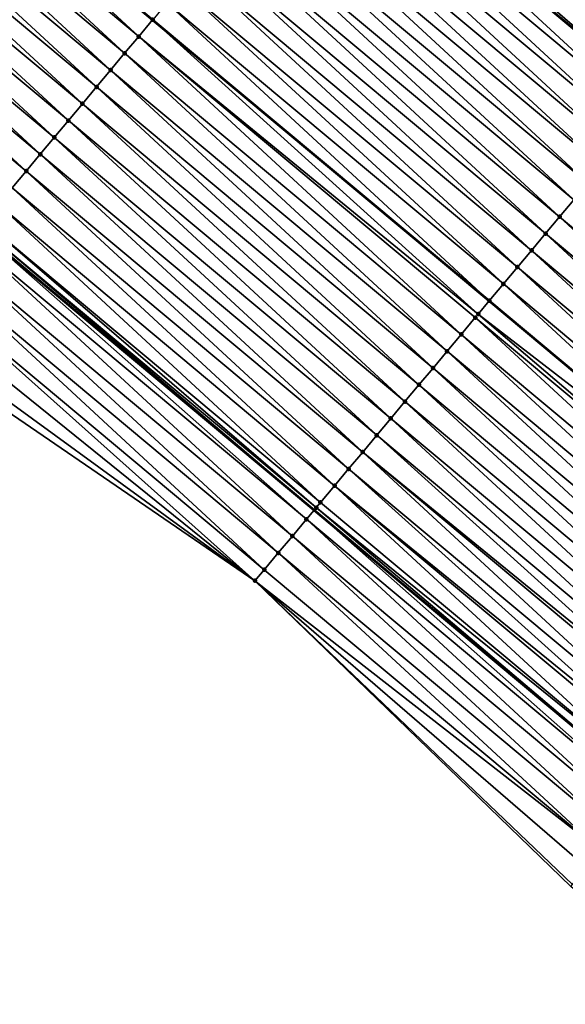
# Model space of a CAD drawing. Header units: feet. Extents: x 2017353 to 2024169, y 808050 to 818690.
# Tile 162 of 256: x 2018655 to 2018680, y 817491 to 817536. Entities that reach past the tile are written whole.
import ezdxf

# ---------------------------------------------------------------- set-up
doc = ezdxf.new("R2010")
doc.units = ezdxf.units.FT
doc.header["$MEASUREMENT"] = 0
for name, color, linetype, lineweight in [('EP_Travel Lane', 172, 'Continuous', 53), ('SB-Road Shots', 141, 'Continuous', 100), ('SB-Road X-Section', 40, 'Continuous', 13), ('STRIPING', 60, 'Continuous', 53)]:
    doc.layers.add(name, color=color, linetype=linetype, lineweight=lineweight)
doc.layers.add('I-77-MM15-17_SB-Surface-BORDER', color=7, linetype='Continuous')
doc.layers.add('I-77-MM15-17_SB-Surface-TIN', color=7, linetype='Continuous')

msp = doc.modelspace()

# ---------------------------------------------------------------- linework, layer by layer
at = {"layer": 'EP_Travel Lane'}
for points in [[(2018653.877791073, 817557.7250744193, 264.8253528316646), (2018669.222079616, 817544.8994635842, 264.5825268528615), (2018684.56659484, 817532.0736632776, 264.3702446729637), (2018699.911370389, 817519.2476453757, 264.193083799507), (2018715.256354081, 817506.4214534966, 264.0439783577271), (2018730.601312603, 817493.5952826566, 263.8914917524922), (2018745.982697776, 817480.5994449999, 263.7404586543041), (2018761.201035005, 817467.6231617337, 263.6025291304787), (2018776.419313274, 817454.6469287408, 263.4551985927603), (2018791.641102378, 817441.7106606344, 263.2910802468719), (2018806.880674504, 817428.7595463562, 263.1359031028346), (2018822.115759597, 817415.8175085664, 262.9848279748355), (2018837.363000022, 817402.8752714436, 262.8412164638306), (2018852.610068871, 817389.9331799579, 262.6703484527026), (2018867.857437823, 817376.9106842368, 262.4894844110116), (2018883.056847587, 817363.9128532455, 262.3028112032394)], [(2018653.54235965, 817526.148704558, 264.0434927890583), (2018668.886904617, 817513.3228793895, 263.8352409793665), (2018684.23153939, 817500.4969791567, 263.6390852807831), (2018699.576450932, 817487.6708475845, 263.4802584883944), (2018714.921095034, 817474.8449395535, 263.2853595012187), (2018730.120363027, 817462.0046075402, 263.0965422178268), (2018745.338320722, 817449.0286478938, 262.8982114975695), (2018760.55643586, 817436.0525539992, 262.7249435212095), (2018775.798534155, 817423.0772011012, 262.5775318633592), (2018791.02724985, 817410.1136505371, 262.3938890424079), (2018806.268037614, 817397.1536430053, 262.2393917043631), (2018821.517496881, 817384.2140773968, 262.091306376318), (2018836.76675896, 817371.2746791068, 261.9119101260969), (2018851.943161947, 817358.3102443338, 261.7441135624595), (2018867.14277968, 817345.3122354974, 261.5908135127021), (2018882.42538336, 817332.3068555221, 261.4095775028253)]]:
    msp.add_polyline3d(points, dxfattribs=at)
at = {"layer": 'I-77-MM15-17_SB-Surface-BORDER', "color": 3, "linetype": 'Continuous', "lineweight": -3}
msp.add_polyline3d([(2018881.403652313, 817331.0968682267, 261.3537655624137), (2018864.954828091, 817342.7553382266, 261.4599888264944), (2018849.658932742, 817355.6409484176, 261.5985061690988), (2018834.496476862, 817368.6012030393, 261.786658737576), (2018818.601019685, 817380.779772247, 261.9203781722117), (2018803.35307019, 817393.720400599, 262.1245821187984), (2018787.455374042, 817405.9125446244, 262.2324987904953), (2018772.215764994, 817418.8636890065, 262.3815042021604), (2018756.30670229, 817431.0720134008, 262.4528881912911), (2018741.088644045, 817444.0480639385, 262.6347983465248), (2018726.519749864, 817457.7847630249, 262.8700145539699), (2018710.720652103, 817469.8236009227, 263.0211592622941), (2018695.617607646, 817482.938281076, 263.2341459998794), (2018680.597951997, 817496.1530265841, 263.4271609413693), (2018666.19084932, 817510.099730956, 263.6790065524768), (2018649.612508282, 817521.4504297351, 263.8234945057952)], dxfattribs=at)
at = {"layer": 'I-77-MM15-17_SB-Surface-TIN', "color": 128, "linetype": 'Continuous', "lineweight": -3}
for points in [[(2018660.889847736, 817534.9348067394, 264.3272148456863), (2018646.178879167, 817548.5181961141, 264.5642103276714), (2018645.545357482, 817547.7605871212, 264.5427891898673)], [(2018646.18684422, 817548.5277212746, 264.5644796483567), (2018646.178879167, 817548.5181961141, 264.5642103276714), (2018661.523389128, 817535.6924002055, 264.3512314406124)], [(2018660.889847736, 817534.9348067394, 264.3272148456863), (2018661.523389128, 817535.6924002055, 264.3512314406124), (2018646.178879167, 817548.5181961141, 264.5642103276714)], [(2018661.531353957, 817535.701924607, 264.3515333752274), (2018646.18684422, 817548.5277212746, 264.5644796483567), (2018661.523389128, 817535.6924002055, 264.3512314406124)], [(2018661.531353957, 817535.701924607, 264.3515333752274), (2018661.532381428, 817535.703153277, 264.3515714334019), (2018646.18684422, 817548.5277212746, 264.5644796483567)], [(2018660.248326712, 817534.1677012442, 264.3009003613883), (2018645.545357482, 817547.7605871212, 264.5427891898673), (2018644.903832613, 817546.9934848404, 264.5159570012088)], [(2018660.248326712, 817534.1677012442, 264.3009003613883), (2018660.889847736, 817534.9348067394, 264.3272148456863), (2018645.545357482, 817547.7605871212, 264.5427891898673)], [(2018659.606788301, 817533.4006102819, 264.2722414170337), (2018644.903832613, 817546.9934848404, 264.5159570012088), (2018644.262294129, 817546.2263939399, 264.4872888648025)], [(2018659.606788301, 817533.4006102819, 264.2722414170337), (2018660.248326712, 817534.1677012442, 264.3009003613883), (2018644.903832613, 817546.9934848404, 264.5159570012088)], [(2018658.965275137, 817532.6334982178, 264.246986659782), (2018644.262294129, 817546.2263939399, 264.4872888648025), (2018643.620791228, 817545.459273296, 264.4634190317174)], [(2018658.965275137, 817532.6334982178, 264.246986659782), (2018659.606788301, 817533.4006102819, 264.2722414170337), (2018644.262294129, 817546.2263939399, 264.4872888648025)], [(2018685.194561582, 817532.8249305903, 264.3714857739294), (2018669.870285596, 817545.6749995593, 264.5801280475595), (2018669.447389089, 817545.169007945, 264.5832628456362)], [(2018685.194561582, 817532.8249305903, 264.3714857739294), (2018685.214827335, 817532.8491761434, 264.371483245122), (2018669.870285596, 817545.6749995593, 264.5801280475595)], [(2018658.323786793, 817531.8663654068, 264.2250788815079), (2018643.620791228, 817545.459273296, 264.4634190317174), (2018642.97929299, 817544.692148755, 264.4401778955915)], [(2018658.323786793, 817531.8663654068, 264.2250788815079), (2018658.965275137, 817532.6334982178, 264.246986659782), (2018643.620791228, 817545.459273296, 264.4634190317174)], [(2018684.573492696, 817532.0819148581, 264.3703021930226), (2018669.447389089, 817545.169007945, 264.5832628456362), (2018669.228978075, 817544.907715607, 264.5826029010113)], [(2018684.573492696, 817532.0819148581, 264.3703021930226), (2018685.194561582, 817532.8249305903, 264.3714857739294), (2018669.447389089, 817545.169007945, 264.5832628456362)], [(2018657.68229273, 817531.0992373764, 264.2023998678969), (2018642.97929299, 817544.692148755, 264.4401778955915), (2018642.337799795, 817543.9250199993, 264.417616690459)], [(2018657.68229273, 817531.0992373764, 264.2023998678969), (2018658.323786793, 817531.8663654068, 264.2250788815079), (2018642.97929299, 817544.692148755, 264.4401778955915)], [(2018683.932127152, 817531.314679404, 264.3649539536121), (2018669.222079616, 817544.8994635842, 264.5825268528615), (2018668.587599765, 817544.1404908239, 264.5755323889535)], [(2018669.228978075, 817544.907715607, 264.5826029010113), (2018669.222079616, 817544.8994635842, 264.5825268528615), (2018684.56659484, 817532.0736632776, 264.3702446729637)], [(2018683.932127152, 817531.314679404, 264.3649539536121), (2018684.56659484, 817532.0736632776, 264.3702446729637), (2018669.222079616, 817544.8994635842, 264.5825268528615)], [(2018684.573492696, 817532.0819148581, 264.3703021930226), (2018669.228978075, 817544.907715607, 264.5826029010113), (2018684.56659484, 817532.0736632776, 264.3702446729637)], [(2018683.290701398, 817530.5474942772, 264.3514867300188), (2018668.587599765, 817544.1404908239, 264.5755323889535), (2018667.946160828, 817543.3733167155, 264.5602868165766)], [(2018683.290701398, 817530.5474942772, 264.3514867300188), (2018683.932127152, 817531.314679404, 264.3649539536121), (2018668.587599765, 817544.1404908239, 264.5755323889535)], [(2018657.040796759, 817530.3321109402, 264.1794636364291), (2018642.337799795, 817543.9250199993, 264.417616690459), (2018641.696306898, 817543.157890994, 264.3950957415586)], [(2018657.040796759, 817530.3321109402, 264.1794636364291), (2018657.68229273, 817531.0992373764, 264.2023998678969), (2018642.337799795, 817543.9250199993, 264.417616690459)], [(2018682.649191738, 817529.7803792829, 264.3267054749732), (2018667.946160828, 817543.3733167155, 264.5602868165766), (2018667.304653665, 817542.606199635, 264.5358413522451)], [(2018682.649191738, 817529.7803792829, 264.3267054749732), (2018683.290701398, 817530.5474942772, 264.3514867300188), (2018667.946160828, 817543.3733167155, 264.5602868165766)], [(2018656.399297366, 817529.5649873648, 264.1560659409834), (2018641.696306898, 817543.157890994, 264.3950957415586), (2018641.054806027, 817542.3907686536, 264.3714996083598)], [(2018656.399297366, 817529.5649873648, 264.1560659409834), (2018657.040796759, 817530.3321109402, 264.1794636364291), (2018641.696306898, 817543.157890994, 264.3950957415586)], [(2018655.757800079, 817528.7978620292, 264.1329522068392), (2018641.054806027, 817542.3907686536, 264.3714996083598), (2018640.413310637, 817541.6236417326, 264.3486424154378)], [(2018655.757800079, 817528.7978620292, 264.1329522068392), (2018656.399297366, 817529.5649873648, 264.1560659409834), (2018641.054806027, 817542.3907686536, 264.3714996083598)], [(2018682.007695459, 817529.013253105, 264.3037284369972), (2018667.304653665, 817542.606199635, 264.5358413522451), (2018666.6631666, 817541.8390657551, 264.5141059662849)], [(2018682.007695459, 817529.013253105, 264.3037284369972), (2018682.649191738, 817529.7803792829, 264.3267054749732), (2018667.304653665, 817542.606199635, 264.5358413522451)], [(2018655.116299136, 817528.0307397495, 264.1093454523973), (2018655.757800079, 817528.7978620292, 264.1329522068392), (2018640.413310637, 817541.6236417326, 264.3486424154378)], [(2018681.36628798, 817528.2460527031, 264.2927254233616), (2018666.6631666, 817541.8390657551, 264.5141059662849), (2018666.021704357, 817541.0719111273, 264.4957177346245)], [(2018681.36628798, 817528.2460527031, 264.2927254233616), (2018682.007695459, 817529.013253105, 264.3037284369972), (2018666.6631666, 817541.8390657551, 264.5141059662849)], [(2018680.724822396, 817527.478900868, 264.2738874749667), (2018666.021704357, 817541.0719111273, 264.4957177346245), (2018665.380233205, 817540.3047639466, 264.4761281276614)], [(2018680.724822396, 817527.478900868, 264.2738874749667), (2018681.36628798, 817528.2460527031, 264.2927254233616), (2018666.021704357, 817541.0719111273, 264.4957177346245)], [(2018680.083336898, 817526.7117656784, 264.2523642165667), (2018665.380233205, 817540.3047639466, 264.4761281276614), (2018664.738775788, 817539.5376052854, 264.458390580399)], [(2018680.083336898, 817526.7117656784, 264.2523642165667), (2018680.724822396, 817527.478900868, 264.2738874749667), (2018665.380233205, 817540.3047639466, 264.4761281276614)], [(2018679.441865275, 817525.9446188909, 264.2327119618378), (2018664.738775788, 817539.5376052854, 264.458390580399), (2018664.097306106, 817538.7704568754, 264.4389992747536)], [(2018679.441865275, 817525.9446188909, 264.2327119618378), (2018680.083336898, 817526.7117656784, 264.2523642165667), (2018664.738775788, 817539.5376052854, 264.458390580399)], [(2018678.800356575, 817525.1775030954, 264.208059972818), (2018664.097306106, 817538.7704568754, 264.4389992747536), (2018663.455804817, 817538.0033348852, 264.4153458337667)], [(2018678.800356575, 817525.1775030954, 264.208059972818), (2018679.441865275, 817525.9446188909, 264.2327119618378), (2018664.097306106, 817538.7704568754, 264.4389992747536)], [(2018678.15886034, 817524.41037688, 264.185088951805), (2018663.455804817, 817538.0033348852, 264.4153458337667), (2018662.81429419, 817537.2362207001, 264.390433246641)], [(2018678.15886034, 817524.41037688, 264.185088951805), (2018678.800356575, 817525.1775030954, 264.208059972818), (2018663.455804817, 817538.0033348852, 264.4153458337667)], [(2018677.517381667, 817523.6432359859, 264.1644859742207), (2018662.81429419, 817537.2362207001, 264.390433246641), (2018662.172815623, 817536.469079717, 264.3698437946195)], [(2018677.517381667, 817523.6432359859, 264.1644859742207), (2018678.15886034, 817524.41037688, 264.185088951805), (2018662.81429419, 817537.2362207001, 264.390433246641)], [(2018676.875922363, 817522.8760789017, 264.1464948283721), (2018662.172815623, 817536.469079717, 264.3698437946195), (2018661.532381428, 817535.703153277, 264.3515714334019)], [(2018676.875922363, 817522.8760789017, 264.1464948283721), (2018677.517381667, 817523.6432359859, 264.1644859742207), (2018662.172815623, 817536.469079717, 264.3698437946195)], [(2018676.368184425, 817522.2688872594, 264.1295618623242), (2018661.523389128, 817535.6924002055, 264.3512314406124), (2018660.889847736, 817534.9348067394, 264.3272148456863)], [(2018661.531353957, 817535.701924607, 264.3515333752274), (2018661.523389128, 817535.6924002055, 264.3512314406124), (2018676.867958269, 817522.8665548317, 264.1462292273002)], [(2018676.368184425, 817522.2688872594, 264.1295618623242), (2018676.867958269, 817522.8665548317, 264.1462292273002), (2018661.523389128, 817535.6924002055, 264.3512314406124)], [(2018676.875922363, 817522.8760789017, 264.1464948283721), (2018661.532381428, 817535.703153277, 264.3515714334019), (2018661.531353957, 817535.701924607, 264.3515333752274)], [(2018676.875922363, 817522.8760789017, 264.1464948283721), (2018661.531353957, 817535.701924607, 264.3515333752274), (2018676.867958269, 817522.8665548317, 264.1462292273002)], [(2018675.592900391, 817521.3418511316, 264.0965744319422), (2018660.889847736, 817534.9348067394, 264.3272148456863), (2018660.248326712, 817534.1677012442, 264.3009003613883)], [(2018675.592900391, 817521.3418511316, 264.0965744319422), (2018676.234433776, 817522.1089462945, 264.1245549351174), (2018660.889847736, 817534.9348067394, 264.3272148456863)], [(2018676.234433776, 817522.1089462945, 264.1245549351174), (2018676.368184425, 817522.2688872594, 264.1295618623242), (2018660.889847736, 817534.9348067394, 264.3272148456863)], [(2018674.951360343, 817520.5747615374, 264.067695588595), (2018660.248326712, 817534.1677012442, 264.3009003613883), (2018659.606788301, 817533.4006102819, 264.2722414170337)], [(2018674.951360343, 817520.5747615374, 264.067695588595), (2018675.592900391, 817521.3418511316, 264.0965744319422), (2018660.248326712, 817534.1677012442, 264.3009003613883)], [(2018674.309842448, 817519.8076534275, 264.0418037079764), (2018659.606788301, 817533.4006102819, 264.2722414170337), (2018658.965275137, 817532.6334982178, 264.246986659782)], [(2018674.309842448, 817519.8076534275, 264.0418037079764), (2018674.951360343, 817520.5747615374, 264.067695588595), (2018659.606788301, 817533.4006102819, 264.2722414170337)], [(2018673.66833517, 817519.0405364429, 264.017343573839), (2018658.965275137, 817532.6334982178, 264.246986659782), (2018658.323786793, 817531.8663654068, 264.2250788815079)], [(2018673.66833517, 817519.0405364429, 264.017343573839), (2018674.309842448, 817519.8076534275, 264.0418037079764), (2018658.965275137, 817532.6334982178, 264.246986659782)], [(2018673.026847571, 817518.2734030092, 263.9955370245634), (2018658.323786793, 817531.8663654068, 264.2250788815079), (2018657.68229273, 817531.0992373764, 264.2023998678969)], [(2018673.026847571, 817518.2734030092, 263.9955370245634), (2018673.66833517, 817519.0405364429, 264.017343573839), (2018658.323786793, 817531.8663654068, 264.2250788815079)], [(2018672.385357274, 817517.5062718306, 263.973366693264), (2018657.68229273, 817531.0992373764, 264.2023998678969), (2018657.040796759, 817530.3321109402, 264.1794636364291)], [(2018672.385357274, 817517.5062718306, 263.973366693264), (2018673.026847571, 817518.2734030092, 263.9955370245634), (2018657.68229273, 817531.0992373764, 264.2023998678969)], [(2018671.743856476, 817516.7391494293, 263.949780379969), (2018657.040796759, 817530.3321109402, 264.1794636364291), (2018656.399297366, 817529.5649873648, 264.1560659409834)], [(2018671.743856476, 817516.7391494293, 263.949780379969), (2018672.385357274, 817517.5062718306, 263.973366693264), (2018657.040796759, 817530.3321109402, 264.1794636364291)], [(2018671.102369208, 817515.972015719, 263.9280184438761), (2018656.399297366, 817529.5649873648, 264.1560659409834), (2018655.757800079, 817528.7978620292, 264.1329522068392)], [(2018671.102369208, 817515.972015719, 263.9280184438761), (2018671.743856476, 817516.7391494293, 263.949780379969), (2018656.399297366, 817529.5649873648, 264.1560659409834)], [(2018670.460888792, 817515.2048762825, 263.9071803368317), (2018655.757800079, 817528.7978620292, 264.1329522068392), (2018655.116299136, 817528.0307397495, 264.1093454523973)], [(2018670.460888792, 817515.2048762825, 263.9071803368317), (2018671.102369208, 817515.972015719, 263.9280184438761), (2018655.757800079, 817528.7978620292, 264.1329522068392)], [(2018669.81937434, 817514.4377652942, 263.8817528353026), (2018655.116299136, 817528.0307397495, 264.1093454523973), (2018654.474787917, 817527.2636260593, 264.0843530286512)], [(2018669.81937434, 817514.4377652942, 263.8817528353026), (2018670.460888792, 817515.2048762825, 263.9071803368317), (2018655.116299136, 817528.0307397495, 264.1093454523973)], [(2018669.177819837, 817513.6706877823, 263.850924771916), (2018654.474787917, 817527.2636260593, 264.0843530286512), (2018653.833263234, 817526.4965236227, 264.0575451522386)], [(2018669.177819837, 817513.6706877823, 263.850924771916), (2018669.81937434, 817514.4377652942, 263.8817528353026), (2018654.474787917, 817527.2636260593, 264.0843530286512)], [(2018695.428142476, 817513.8857217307, 264.0793118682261), (2018680.724822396, 817527.478900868, 264.2738874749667), (2018680.083336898, 817526.7117656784, 264.2523642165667)], [(2018694.786662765, 817513.1185817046, 264.0585683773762), (2018680.083336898, 817526.7117656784, 264.2523642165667), (2018679.441865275, 817525.9446188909, 264.2327119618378)], [(2018694.786662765, 817513.1185817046, 264.0585683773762), (2018695.428142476, 817513.8857217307, 264.0793118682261), (2018680.083336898, 817526.7117656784, 264.2523642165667)], [(2018653.626856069, 817526.24972946, 264.0477933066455), (2018653.54235965, 817526.148704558, 264.0434927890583), (2018668.886904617, 817513.3228793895, 263.8352409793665)], [(2018668.985663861, 817513.4409508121, 263.8406838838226), (2018653.833263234, 817526.4965236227, 264.0575451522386), (2018653.626856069, 817526.24972946, 264.0477933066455)], [(2018668.985663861, 817513.4409508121, 263.8406838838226), (2018653.626856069, 817526.24972946, 264.0477933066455), (2018668.886904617, 817513.3228793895, 263.8352409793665)], [(2018668.985663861, 817513.4409508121, 263.8406838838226), (2018669.177819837, 817513.6706877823, 263.850924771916), (2018653.833263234, 817526.4965236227, 264.0575451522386)], [(2018667.89467241, 817512.1365648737, 263.7840877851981), (2018653.191700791, 817525.7294527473, 264.0256457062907), (2018652.550154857, 817524.9623680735, 263.9959722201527)], [(2018668.536234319, 817512.9036361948, 263.8159145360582), (2018653.54235965, 817526.148704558, 264.0434927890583), (2018653.191700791, 817525.7294527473, 264.0256457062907)], [(2018667.89467241, 817512.1365648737, 263.7840877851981), (2018668.536234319, 817512.9036361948, 263.8159145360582), (2018653.191700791, 817525.7294527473, 264.0256457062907)], [(2018668.536234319, 817512.9036361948, 263.8159145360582), (2018668.886904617, 817513.3228793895, 263.8352409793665), (2018653.54235965, 817526.148704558, 264.0434927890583)], [(2018694.145128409, 817512.3514873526, 264.0304565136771), (2018679.441865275, 817525.9446188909, 264.2327119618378), (2018678.800356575, 817525.1775030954, 264.208059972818)], [(2018694.145128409, 817512.3514873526, 264.0304565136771), (2018694.786662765, 817513.1185817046, 264.0585683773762), (2018679.441865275, 817525.9446188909, 264.2327119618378)], [(2018667.253081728, 817511.369517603, 263.748381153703), (2018652.550154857, 817524.9623680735, 263.9959722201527), (2018651.908599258, 817524.1952914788, 263.964995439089)], [(2018667.253081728, 817511.369517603, 263.748381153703), (2018667.89467241, 817512.1365648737, 263.7840877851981), (2018652.550154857, 817524.9623680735, 263.9959722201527)], [(2018693.503614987, 817511.5843755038, 264.0051673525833), (2018678.800356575, 817525.1775030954, 264.208059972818), (2018678.15886034, 817524.41037688, 264.185088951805)], [(2018693.503614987, 817511.5843755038, 264.0051673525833), (2018694.145128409, 817512.3514873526, 264.0304565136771), (2018678.800356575, 817525.1775030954, 264.208059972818)], [(2018692.862110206, 817510.817256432, 263.9810434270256), (2018678.15886034, 817524.41037688, 264.185088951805), (2018677.517381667, 817523.6432359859, 264.1644859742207)], [(2018692.862110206, 817510.817256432, 263.9810434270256), (2018693.503614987, 817511.5843755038, 264.0051673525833), (2018678.15886034, 817524.41037688, 264.185088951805)], [(2018666.61144576, 817510.6025081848, 263.7065680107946), (2018651.908599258, 817524.1952914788, 263.964995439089), (2018651.2669705, 817523.4282760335, 263.9241538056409)], [(2018666.61144576, 817510.6025081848, 263.7065680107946), (2018667.253081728, 817511.369517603, 263.748381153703), (2018651.908599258, 817524.1952914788, 263.964995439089)], [(2018692.220643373, 817510.0501056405, 263.9620366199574), (2018677.517381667, 817523.6432359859, 264.1644859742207), (2018676.875922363, 817522.8760789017, 264.1464948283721)], [(2018692.220643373, 817510.0501056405, 263.9620366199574), (2018692.862110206, 817510.817256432, 263.9810434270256), (2018677.517381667, 817523.6432359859, 264.1644859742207)], [(2018666.19084932, 817510.099730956, 263.6790065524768), (2018651.2669705, 817523.4282760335, 263.9241538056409), (2018650.625350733, 817522.6612530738, 263.8845244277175)], [(2018666.19084932, 817510.099730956, 263.6790065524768), (2018666.61144576, 817510.6025081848, 263.7065680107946), (2018651.2669705, 817523.4282760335, 263.9241538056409)], [(2018666.19084932, 817510.099730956, 263.6790065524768), (2018650.625350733, 817522.6612530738, 263.8845244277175), (2018649.983738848, 817521.8942235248, 263.8459580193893)], [(2018676.368184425, 817522.2688872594, 264.1295618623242), (2018692.21267962, 817510.0405822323, 263.9617541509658), (2018676.867958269, 817522.8665548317, 264.1462292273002)], [(2018676.875922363, 817522.8760789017, 264.1464948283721), (2018676.867958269, 817522.8665548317, 264.1462292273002), (2018692.21267962, 817510.0405822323, 263.9617541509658)], [(2018692.220643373, 817510.0501056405, 263.9620366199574), (2018676.875922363, 817522.8760789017, 264.1464948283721), (2018692.21267962, 817510.0405822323, 263.9617541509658)], [(2018691.579148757, 817509.2829780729, 263.9392832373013), (2018676.368184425, 817522.2688872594, 264.1295618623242), (2018676.234433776, 817522.1089462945, 264.1245549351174)], [(2018691.579148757, 817509.2829780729, 263.9392832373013), (2018692.21267962, 817510.0405822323, 263.9617541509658), (2018676.368184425, 817522.2688872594, 264.1295618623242)], [(2018666.19084932, 817510.099730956, 263.6790065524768), (2018649.983738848, 817521.8942235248, 263.8459580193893), (2018649.612508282, 817521.4504297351, 263.8234945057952)], [(2018690.93761588, 817508.5158824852, 263.9113707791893), (2018676.234433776, 817522.1089462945, 264.1245549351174), (2018675.592900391, 817521.3418511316, 264.0965744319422)], [(2018690.93761588, 817508.5158824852, 263.9113707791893), (2018691.579148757, 817509.2829780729, 263.9392832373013), (2018676.234433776, 817522.1089462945, 264.1245549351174)], [(2018690.296091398, 817507.74877988, 263.8845903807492), (2018675.592900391, 817521.3418511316, 264.0965744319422), (2018674.951360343, 817520.5747615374, 264.067695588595)], [(2018690.296091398, 817507.74877988, 263.8845903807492), (2018690.93761588, 817508.5158824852, 263.9113707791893), (2018675.592900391, 817521.3418511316, 264.0965744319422)], [(2018689.654581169, 817506.9816653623, 263.8597317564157), (2018674.951360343, 817520.5747615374, 264.067695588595), (2018674.309842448, 817519.8076534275, 264.0418037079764)], [(2018689.654581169, 817506.9816653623, 263.8597317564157), (2018690.296091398, 817507.74877988, 263.8845903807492), (2018674.951360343, 817520.5747615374, 264.067695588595)], [(2018689.013061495, 817506.2145587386, 263.8335996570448), (2018674.309842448, 817519.8076534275, 264.0418037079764), (2018673.66833517, 817519.0405364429, 264.017343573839)], [(2018689.013061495, 817506.2145587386, 263.8335996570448), (2018689.654581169, 817506.9816653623, 263.8597317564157), (2018674.309842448, 817519.8076534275, 264.0418037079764)], [(2018688.371541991, 817505.4474519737, 263.8074903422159), (2018673.66833517, 817519.0405364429, 264.017343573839), (2018673.026847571, 817518.2734030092, 263.9955370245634)], [(2018688.371541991, 817505.4474519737, 263.8074903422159), (2018689.013061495, 817506.2145587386, 263.8335996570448), (2018673.66833517, 817519.0405364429, 264.017343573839)], [(2018687.730058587, 817504.6803150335, 263.7862489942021), (2018673.026847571, 817518.2734030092, 263.9955370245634), (2018672.385357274, 817517.5062718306, 263.973366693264)], [(2018687.730058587, 817504.6803150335, 263.7862489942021), (2018688.371541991, 817505.4474519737, 263.8074903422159), (2018673.026847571, 817518.2734030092, 263.9955370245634)], [(2018687.088600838, 817503.9131566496, 263.7684670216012), (2018672.385357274, 817517.5062718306, 263.973366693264), (2018671.743856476, 817516.7391494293, 263.949780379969)], [(2018687.088600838, 817503.9131566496, 263.7684670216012), (2018687.730058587, 817504.6803150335, 263.7862489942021), (2018672.385357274, 817517.5062718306, 263.973366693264)], [(2018686.599319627, 817503.3280466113, 263.7515091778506), (2018671.743856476, 817516.7391494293, 263.949780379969), (2018671.102369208, 817515.972015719, 263.9280184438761)], [(2018686.599319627, 817503.3280466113, 263.7515091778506), (2018687.088600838, 817503.9131566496, 263.7684670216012), (2018671.743856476, 817516.7391494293, 263.949780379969)], [(2018685.805581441, 817502.3789267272, 263.7188928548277), (2018671.102369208, 817515.972015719, 263.9280184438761), (2018670.460888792, 817515.2048762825, 263.9071803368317)], [(2018685.805581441, 817502.3789267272, 263.7188928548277), (2018686.44710288, 817503.1460318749, 263.7452630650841), (2018671.102369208, 817515.972015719, 263.9280184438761)], [(2018686.44710288, 817503.1460318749, 263.7452630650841), (2018686.599319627, 817503.3280466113, 263.7515091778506), (2018671.102369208, 817515.972015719, 263.9280184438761)], [(2018685.33232035, 817501.8130713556, 263.6960604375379), (2018670.460888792, 817515.2048762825, 263.9071803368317), (2018669.81937434, 817514.4377652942, 263.8817528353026)], [(2018685.33232035, 817501.8130713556, 263.6960604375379), (2018685.805581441, 817502.3789267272, 263.7188928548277), (2018670.460888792, 817515.2048762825, 263.9071803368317)], [(2018684.522442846, 817500.8447964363, 263.6532458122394), (2018669.81937434, 817514.4377652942, 263.8817528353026), (2018669.177819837, 817513.6706877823, 263.850924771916)], [(2018684.522442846, 817500.8447964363, 263.6532458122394), (2018685.164023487, 817501.6118521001, 263.6875989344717), (2018669.81937434, 817514.4377652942, 263.8817528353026)], [(2018685.164023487, 817501.6118521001, 263.6875989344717), (2018685.33232035, 817501.8130713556, 263.6960604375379), (2018669.81937434, 817514.4377652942, 263.8817528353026)], [(2018684.522442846, 817500.8447964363, 263.6532458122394), (2018669.177819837, 817513.6706877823, 263.850924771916), (2018668.985663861, 817513.4409508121, 263.8406838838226)], [(2018683.880885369, 817500.0777214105, 263.6220162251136), (2018668.886904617, 817513.3228793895, 263.8352409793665), (2018668.536234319, 817512.9036361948, 263.8159145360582)], [(2018668.985663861, 817513.4409508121, 263.8406838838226), (2018668.886904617, 817513.3228793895, 263.8352409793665), (2018684.23153939, 817500.4969791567, 263.6390852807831)], [(2018683.880885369, 817500.0777214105, 263.6220162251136), (2018684.23153939, 817500.4969791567, 263.6390852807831), (2018668.886904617, 817513.3228793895, 263.8352409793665)], [(2018684.522442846, 817500.8447964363, 263.6532458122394), (2018668.985663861, 817513.4409508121, 263.8406838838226), (2018684.23153939, 817500.4969791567, 263.6390852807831)], [(2018683.239341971, 817499.310634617, 263.5926850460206), (2018668.536234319, 817512.9036361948, 263.8159145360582), (2018667.89467241, 817512.1365648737, 263.7840877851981)], [(2018683.239341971, 817499.310634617, 263.5926850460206), (2018683.880885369, 817500.0777214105, 263.6220162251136), (2018668.536234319, 817512.9036361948, 263.8159145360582)], [(2018682.597738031, 817498.5435984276, 263.555190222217), (2018667.89467241, 817512.1365648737, 263.7840877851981), (2018667.253081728, 817511.369517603, 263.748381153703)], [(2018682.597738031, 817498.5435984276, 263.555190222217), (2018683.239341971, 817499.310634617, 263.5926850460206), (2018667.89467241, 817512.1365648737, 263.7840877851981)], [(2018681.95609691, 817497.7765933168, 263.5126816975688), (2018667.253081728, 817511.369517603, 263.748381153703), (2018666.61144576, 817510.6025081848, 263.7065680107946)], [(2018681.95609691, 817497.7765933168, 263.5126816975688), (2018682.597738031, 817498.5435984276, 263.555190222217), (2018667.253081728, 817511.369517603, 263.748381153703)], [(2018681.95609691, 817497.7765933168, 263.5126816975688), (2018666.61144576, 817510.6025081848, 263.7065680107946), (2018666.19084932, 817510.099730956, 263.6790065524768)], [(2018680.597951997, 817496.1530265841, 263.4271609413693), (2018680.672844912, 817496.2425578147, 263.4317430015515), (2018666.19084932, 817510.099730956, 263.6790065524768)], [(2018680.672844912, 817496.2425578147, 263.4317430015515), (2018681.314467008, 817497.0095788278, 263.4716860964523), (2018666.19084932, 817510.099730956, 263.6790065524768)], [(2018681.314467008, 817497.0095788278, 263.4716860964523), (2018681.95609691, 817497.7765933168, 263.5126816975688), (2018666.19084932, 817510.099730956, 263.6790065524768)]]:
    msp.add_3dface(points, dxfattribs=at)
at = {"layer": 'SB-Road Shots', "lineweight": 100}
for p in [(2018661.531353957, 817535.701924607, 264.3515333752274), (2018660.889847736, 817534.9348067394, 264.3272148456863), (2018660.248326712, 817534.1677012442, 264.3009003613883), (2018659.606788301, 817533.4006102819, 264.2722414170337), (2018658.965275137, 817532.6334982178, 264.246986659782), (2018658.323786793, 817531.8663654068, 264.2250788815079), (2018657.68229273, 817531.0992373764, 264.2023998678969), (2018657.040796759, 817530.3321109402, 264.1794636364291), (2018656.399297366, 817529.5649873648, 264.1560659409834), (2018655.757800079, 817528.7978620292, 264.1329522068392), (2018680.083336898, 817526.7117656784, 264.2523642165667), (2018679.441865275, 817525.9446188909, 264.2327119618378), (2018678.800356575, 817525.1775030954, 264.208059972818), (2018678.15886034, 817524.41037688, 264.185088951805), (2018677.517381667, 817523.6432359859, 264.1644859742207), (2018676.875922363, 817522.8760789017, 264.1464948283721), (2018676.368184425, 817522.2688872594, 264.1295618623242), (2018676.234433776, 817522.1089462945, 264.1245549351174), (2018675.592900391, 817521.3418511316, 264.0965744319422), (2018674.951360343, 817520.5747615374, 264.067695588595), (2018674.309842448, 817519.8076534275, 264.0418037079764), (2018673.66833517, 817519.0405364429, 264.017343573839), (2018673.026847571, 817518.2734030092, 263.9955370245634), (2018672.385357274, 817517.5062718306, 263.973366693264), (2018671.743856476, 817516.7391494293, 263.949780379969), (2018671.102369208, 817515.972015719, 263.9280184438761), (2018670.460888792, 817515.2048762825, 263.9071803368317), (2018669.81937434, 817514.4377652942, 263.8817528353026), (2018669.177819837, 817513.6706877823, 263.850924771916), (2018668.985663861, 817513.4409508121, 263.8406838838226), (2018668.536234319, 817512.9036361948, 263.8159145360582), (2018667.89467241, 817512.1365648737, 263.7840877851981), (2018667.253081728, 817511.369517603, 263.748381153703), (2018666.61144576, 817510.6025081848, 263.7065680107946), (2018666.19084932, 817510.099730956, 263.6790065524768)]:
    msp.add_point(p, dxfattribs=at)
at = {"layer": 'SB-Road X-Section', "extrusion": (-0.7672327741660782, 0.6412959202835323, 0.009665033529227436), "elevation": -1024498.421506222, "flags": 128}
msp.add_lwpolyline([(-1921902.355757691, 10166.86659174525), (-1921901.696311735, 10166.86972668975), (-1921901.355757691, 10166.8690667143), (-1921900.355757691, 10166.86199587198), (-1921899.355757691, 10166.84674958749), (-1921898.355757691, 10166.82230298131), (-1921897.355757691, 10166.80056658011), (-1921896.355757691, 10166.78217748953), (-1921895.355757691, 10166.76258696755), (-1921894.355757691, 10166.74484859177), (-1921893.355757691, 10166.72545638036), (-1921892.355757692, 10166.70180183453), (-1921891.355757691, 10166.67688808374), (-1921890.355757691, 10166.65629766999), (-1921889.357359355, 10166.63802445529), (-1921889.355757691, 10166.63798639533), (-1921888.355757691, 10166.61366672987), (-1921887.355757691, 10166.58735101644), (-1921886.355757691, 10166.55869073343), (-1921885.355757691, 10166.53343479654), (-1921884.355757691, 10166.51152599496), (-1921883.355757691, 10166.48884592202), (-1921882.355757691, 10166.4659086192), (-1921881.355757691, 10166.44250983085), (-1921880.355757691, 10166.41939501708), (-1921879.355757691, 10166.39578715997), (-1921878.355757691, 10166.37079356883), (-1921877.355757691, 10166.34398444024), (-1921877.034026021, 10166.33423213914), (-1921876.355757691, 10166.31208350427), (-1921875.355757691, 10166.2824086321), (-1921874.355757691, 10166.25143040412), (-1921873.355757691, 10166.21058686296), (-1921872.355757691, 10166.17095563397), (-1921871.355757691, 10166.13238742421), (-1921870.777168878, 10166.10992286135)], dxfattribs=at)
at = {"layer": 'SB-Road X-Section', "extrusion": (-0.7672327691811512, 0.6412959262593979, 0.009665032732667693), "elevation": -1024518.406558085, "flags": 128}
msp.add_lwpolyline([(-1921902.363731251, 10166.85028620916), (-1921902.332131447, 10166.85028873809), (-1921901.363731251, 10166.8491051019), (-1921900.363731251, 10166.84375661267), (-1921899.363731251, 10166.83028876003), (-1921898.363731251, 10166.80550634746), (-1921897.363731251, 10166.78252823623), (-1921896.363731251, 10166.77152470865), (-1921895.363731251, 10166.75268588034), (-1921894.363731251, 10166.7311616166), (-1921893.363731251, 10166.71150844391), (-1921892.363731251, 10166.68685530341), (-1921891.363731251, 10166.66388320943), (-1921890.363731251, 10166.64327926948), (-1921889.363731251, 10166.62528728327), (-1921888.572226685, 10166.60835352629), (-1921888.363731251, 10166.60334636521), (-1921887.363731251, 10166.57536455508), (-1921886.363731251, 10166.54648436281), (-1921885.363731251, 10166.52059127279), (-1921884.363731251, 10166.49612999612), (-1921883.363731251, 10166.47432242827), (-1921882.363731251, 10166.4521510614), (-1921881.363731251, 10166.4285636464), (-1921880.363731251, 10166.40680069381), (-1921879.363731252, 10166.38596161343), (-1921878.363731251, 10166.36053292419), (-1921877.363731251, 10166.32970342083), (-1921877.064226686, 10166.31946205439), (-1921876.363731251, 10166.29469154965), (-1921875.363731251, 10166.26286331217), (-1921874.363731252, 10166.22715501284), (-1921873.363731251, 10166.18533991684), (-1921872.708226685, 10166.15777717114)], dxfattribs=at)
at = {"layer": 'STRIPING'}
msp.add_polyline3d([(2018646.178879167, 817548.5181961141, 264.5642103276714), (2018661.523389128, 817535.6924002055, 264.3512314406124), (2018676.867958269, 817522.8665548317, 264.1462292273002), (2018692.21267962, 817510.0405822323, 263.9617541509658), (2018707.557505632, 817497.2145221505, 263.7913903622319), (2018722.902373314, 817484.3884272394, 263.6266472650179), (2018738.194215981, 817471.469043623, 263.4437520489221), (2018753.412355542, 817458.4929289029, 263.2743652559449), (2018768.630626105, 817445.5167024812, 263.125815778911), (2018783.867530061, 817432.5673169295, 262.9701523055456), (2018799.107067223, 817419.6162323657, 262.8090133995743), (2018814.348455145, 817406.6695085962, 262.6542514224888), (2018829.596743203, 817393.7285947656, 262.5036752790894), (2018844.844997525, 817380.7877095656, 262.3477405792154), (2018860.057677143, 817367.7936248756, 262.1860035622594), (2018875.257228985, 817354.7956723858, 262.0221281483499)], dxfattribs=at)

doc.saveas('drawing.dxf')
